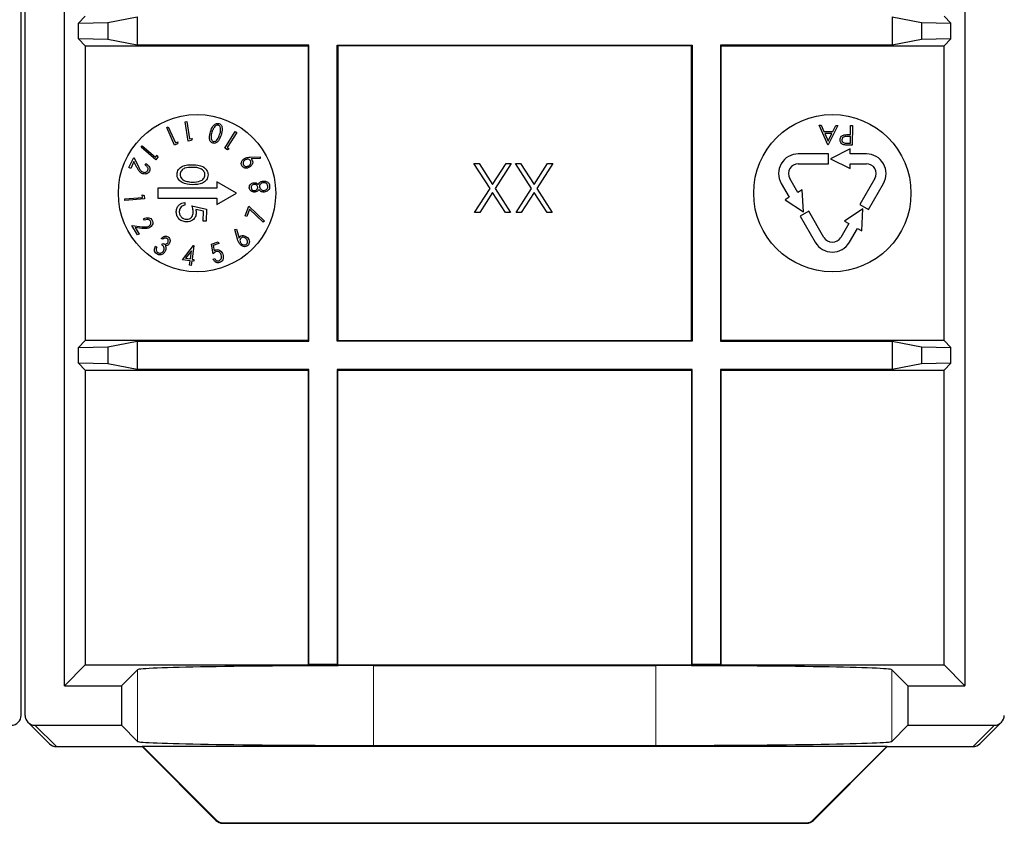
# Paper-space layout 'Blatt3' of a CAD drawing. Header units: millimetres. Extents: x 5 to 418, y 2 to 292.
# Tile 67 of 82: x 343.45 to 351.8, y 92.14 to 98.95. Entities that reach past the tile are written whole.
import ezdxf

# ---------------------------------------------------------------- set-up
doc = ezdxf.new("R2010")
doc.units = ezdxf.units.MM

psp = doc.layouts.new('Blatt3')

# ---------------------------------------------------------------- linework, layer by layer
at = {"color": 7, "linetype": 'Continuous', "lineweight": 25}
for p, q in [((343.4646, 93.0546), (343.4646, 106.5933)), ((343.4979, 93.0546), (343.4979, 106.5933)), ((343.8313, 93.3046), (343.8313, 106.2832)), ((351.4645, 106.2832), (351.4645, 93.3046)), ((344.0087, 98.982), (343.9505, 98.9239)), ((351.287, 98.982), (351.3452, 98.9239)), ((343.9505, 98.9239), (344.2005, 98.9282)), ((343.9505, 98.7902), (343.9505, 98.9239)), ((344.2005, 98.9282), (344.4484, 98.9777)), ((344.2005, 98.9282), (344.2005, 98.7859)), ((344.4484, 98.9777), (344.4484, 98.7364)), ((350.8473, 98.9777), (351.0952, 98.9282)), ((350.8473, 98.9777), (350.8473, 98.7364)), ((351.0952, 98.9282), (351.3452, 98.9239)), ((351.0952, 98.9282), (351.0952, 98.7859)), ((351.3452, 98.7902), (351.3452, 98.9239)), ((343.9505, 98.7902), (344.0087, 98.732)), ((344.2005, 98.7859), (343.9505, 98.7902)), ((344.0087, 98.732), (344.0087, 96.232)), ((344.0087, 98.732), (345.8979, 98.732)), ((344.4484, 98.7364), (344.2005, 98.7859)), ((345.9022, 98.7364), (344.4484, 98.7364)), ((345.9022, 98.7364), (345.8979, 98.732)), ((345.8979, 98.732), (345.8979, 96.232)), ((345.9022, 96.2277), (345.9022, 98.7364)), ((346.1435, 98.7364), (349.1522, 98.7364)), ((346.1435, 96.2277), (346.1435, 98.7364)), ((346.1435, 98.7364), (346.1479, 98.732)), ((346.1479, 98.732), (346.1479, 96.232)), ((349.1479, 98.732), (346.1479, 98.732)), ((349.1522, 98.7364), (349.1479, 98.732)), ((349.1479, 96.232), (349.1479, 98.732)), ((349.1522, 98.7364), (349.1522, 96.2277)), ((349.3935, 98.7364), (349.3979, 98.732)), ((350.8473, 98.7364), (349.3935, 98.7364)), ((349.3935, 98.7364), (349.3935, 96.2277)), ((349.3979, 98.732), (351.287, 98.732)), ((349.3979, 96.232), (349.3979, 98.732)), ((351.0952, 98.7859), (350.8473, 98.7364)), ((351.3452, 98.7902), (351.0952, 98.7859)), ((351.3452, 98.7902), (351.287, 98.732)), ((351.287, 96.232), (351.287, 98.732)), ((344.8555, 98.0882), (344.8692, 98.0903)), ((344.88, 97.924), (344.8555, 98.0882)), ((344.8692, 98.0903), (344.8914, 97.9421)), ((344.6982, 98.0399), (344.7109, 98.0455)), ((344.7656, 97.888), (344.6982, 98.0399)), ((344.7109, 98.0455), (344.7716, 97.9085)), ((345.1901, 97.8641), (345.2801, 98.0038)), ((345.2917, 97.9963), (345.2104, 97.8703)), ((345.2801, 98.0038), (345.2917, 97.9963)), ((350.3029, 97.8911), (350.228, 98.0587)), ((350.228, 98.0587), (350.2443, 98.0585)), ((350.2443, 98.0585), (350.2683, 98.0048)), ((350.2683, 98.0048), (350.3438, 98.0039)), ((350.3355, 97.9869), (350.2759, 97.9876)), ((350.2759, 97.9876), (350.3045, 97.9236)), ((350.3045, 97.9236), (350.3355, 97.9869)), ((350.3861, 98.0568), (350.305, 97.8911)), ((350.3438, 98.0039), (350.3698, 98.057)), ((350.3698, 98.057), (350.3861, 98.0568)), ((350.4822, 97.9787), (350.4941, 97.9785)), ((350.4941, 97.9785), (350.4951, 98.0555)), ((350.4951, 98.0555), (350.51, 98.0553)), ((350.51, 98.0553), (350.508, 97.8886)), ((344.7906, 97.8991), (344.7656, 97.888)), ((344.7716, 97.9085), (344.7916, 97.9173)), ((344.7916, 97.9173), (344.7906, 97.8991)), ((344.9072, 97.928), (344.88, 97.924)), ((344.8914, 97.9421), (344.9131, 97.9454)), ((344.9131, 97.9454), (344.9072, 97.928)), ((350.4628, 97.9063), (350.4933, 97.9059)), ((350.4939, 97.9615), (350.4648, 97.9622)), ((350.4933, 97.9059), (350.4939, 97.9615)), ((344.4811, 97.8724), (344.4899, 97.8829)), ((344.6069, 97.7656), (344.4811, 97.8724)), ((344.4899, 97.8829), (344.6035, 97.7866)), ((345.213, 97.8493), (345.1901, 97.8641)), ((345.2104, 97.8703), (345.2287, 97.8585)), ((345.2287, 97.8585), (345.213, 97.8493)), ((350.3069, 97.8154), (350.0516, 97.8154)), ((350.305, 97.8911), (350.3029, 97.8911)), ((350.3069, 97.732), (350.3069, 97.8154)), ((350.4925, 97.857), (350.3258, 97.7737)), ((350.508, 97.8886), (350.4753, 97.889)), ((350.4925, 97.8154), (350.4925, 97.857)), ((350.629, 97.8154), (350.4925, 97.8154)), ((344.3787, 97.6989), (344.4186, 97.7844)), ((344.4203, 97.7502), (344.3932, 97.6921)), ((344.4186, 97.7844), (344.4582, 97.7074)), ((344.4461, 97.7001), (344.4203, 97.7502)), ((344.5148, 97.7212), (344.5204, 97.7332)), ((344.6035, 97.7866), (344.6176, 97.8032)), ((344.6245, 97.7864), (344.6069, 97.7656)), ((344.6176, 97.8032), (344.6245, 97.7864)), ((345.4062, 97.7873), (345.4919, 97.7904)), ((345.4903, 97.7761), (345.4131, 97.7727)), ((345.4919, 97.7904), (345.4903, 97.7761)), ((347.4388, 97.5212), (347.3028, 97.7337)), ((347.3028, 97.7337), (347.346, 97.7337)), ((347.346, 97.7337), (347.4604, 97.5549)), ((347.4604, 97.5549), (347.5748, 97.7337)), ((347.618, 97.7337), (347.4819, 97.5212)), ((347.5748, 97.7337), (347.618, 97.7337)), ((347.7914, 97.5212), (347.6554, 97.7337)), ((347.6554, 97.7337), (347.6985, 97.7337)), ((347.6985, 97.7337), (347.813, 97.5549)), ((347.813, 97.5549), (347.9274, 97.7337)), ((347.9706, 97.7337), (347.8345, 97.5212)), ((347.9274, 97.7337), (347.9706, 97.7337)), ((350.0516, 97.732), (350.3069, 97.732)), ((350.3258, 97.7737), (350.4925, 97.6904)), ((350.4925, 97.732), (350.629, 97.732)), ((350.4925, 97.6904), (350.4925, 97.732)), ((344.3932, 97.6921), (344.3787, 97.6989)), ((345.2888, 97.482), (345.1222, 97.5783)), ((345.1222, 97.5783), (345.1222, 97.5237)), ((349.9073, 97.5654), (349.9755, 97.4472)), ((350.0477, 97.4889), (349.9794, 97.607)), ((350.7011, 97.607), (350.5735, 97.3859)), ((350.6456, 97.3442), (350.7733, 97.5654)), ((345.1222, 97.5237), (344.6222, 97.5237)), ((344.6222, 97.5237), (344.6222, 97.4404)), ((345.1222, 97.3858), (345.2888, 97.482)), ((347.3082, 97.317), (347.4388, 97.5212)), ((347.4604, 97.4875), (347.3513, 97.317)), ((347.5695, 97.317), (347.4604, 97.4875)), ((347.4819, 97.5212), (347.6126, 97.317)), ((347.6607, 97.317), (347.7914, 97.5212)), ((347.813, 97.4875), (347.7039, 97.317)), ((347.9221, 97.317), (347.813, 97.4875)), ((347.8345, 97.5212), (347.9652, 97.317)), ((350.0837, 97.5097), (350.0477, 97.4889)), ((350.0949, 97.3237), (350.0837, 97.5097)), ((344.3431, 97.433), (344.4927, 97.4461)), ((344.3443, 97.4193), (344.3431, 97.433)), ((344.5101, 97.4338), (344.3443, 97.4193)), ((344.4927, 97.4461), (344.4908, 97.4678)), ((344.4908, 97.4678), (344.5077, 97.4609)), ((344.5077, 97.4609), (344.5101, 97.4338)), ((344.6222, 97.4404), (345.1222, 97.4404)), ((344.8512, 97.4022), (344.8508, 97.3797)), ((345.1222, 97.4404), (345.1222, 97.3858)), ((349.9755, 97.4472), (349.9394, 97.4264)), ((349.9394, 97.4264), (350.0949, 97.3237)), ((344.9116, 97.3752), (345.036, 97.347)), ((345.01, 97.33), (344.9445, 97.3448)), ((345.0082, 97.245), (345.01, 97.33)), ((345.036, 97.347), (345.0339, 97.2444)), ((345.3636, 97.2902), (345.394, 97.373)), ((345.4012, 97.3474), (345.3782, 97.2848)), ((345.394, 97.373), (345.5272, 97.2447)), ((345.5168, 97.2364), (345.4012, 97.3474)), ((347.3513, 97.317), (347.3082, 97.317)), ((347.6126, 97.317), (347.5695, 97.317)), ((347.7039, 97.317), (347.6607, 97.317)), ((347.9652, 97.317), (347.9221, 97.317)), ((350.1404, 97.3282), (350.0683, 97.2865)), ((350.2681, 97.107), (350.1404, 97.3282)), ((350.6001, 97.3487), (350.4446, 97.246)), ((350.5735, 97.3859), (350.6456, 97.3442)), ((350.5889, 97.1627), (350.6001, 97.3487)), ((344.5097, 97.2527), (344.5029, 97.2641)), ((345.0339, 97.2444), (345.0082, 97.245)), ((345.3782, 97.2848), (345.3636, 97.2902)), ((345.5272, 97.2447), (345.5168, 97.2364)), ((350.0683, 97.2865), (350.1959, 97.0654)), ((350.4446, 97.246), (350.4807, 97.2252)), ((344.4515, 97.1275), (344.4032, 97.2088)), ((344.4032, 97.2088), (344.4892, 97.198)), ((344.4884, 97.1839), (344.4324, 97.1909)), ((344.4324, 97.1909), (344.4652, 97.1357)), ((345.2766, 97.1752), (345.291, 97.1767)), ((345.2988, 97.0918), (345.2766, 97.1752)), ((345.291, 97.1767), (345.3114, 97.1018)), ((350.4807, 97.2252), (350.4124, 97.107)), ((350.4846, 97.0654), (350.5528, 97.1835)), ((350.5528, 97.1835), (350.5889, 97.1627)), ((344.4652, 97.1357), (344.4515, 97.1275)), ((344.6638, 97.0908), (344.6518, 97.0987)), ((345.0781, 97.0508), (345.1352, 97.0696)), ((345.1352, 97.0696), (345.1402, 97.0545)), ((344.6024, 97.0321), (344.6138, 97.0246)), ((344.6567, 97.044), (344.665, 97.0567)), ((344.831, 96.9178), (344.9254, 97.0376)), ((344.9082, 96.9931), (344.8585, 96.9301)), ((344.8991, 96.9247), (344.9082, 96.9931)), ((344.9282, 97.0373), (344.9129, 96.9228)), ((344.9254, 97.0376), (344.9282, 97.0373)), ((345.0917, 96.9683), (345.0781, 97.0508)), ((345.1402, 97.0545), (345.0932, 97.0391)), ((345.0932, 97.0391), (345.1008, 96.9938)), ((344.897, 96.909), (344.831, 96.9178)), ((344.8585, 96.9301), (344.8991, 96.9247)), ((344.8919, 96.8708), (344.897, 96.909)), ((344.9108, 96.9071), (344.9057, 96.8689)), ((344.9276, 96.9049), (344.9108, 96.9071)), ((344.9129, 96.9228), (344.9297, 96.9206)), ((344.9297, 96.9206), (344.9276, 96.9049)), ((345.0917, 96.9225), (345.1053, 96.927)), ((344.9057, 96.8689), (344.8919, 96.8708)), ((344.0087, 96.232), (343.9505, 96.1739)), ((345.8979, 96.232), (344.0087, 96.232)), ((344.2005, 96.1782), (344.4484, 96.2277)), ((344.4484, 96.2277), (345.9022, 96.2277)), ((344.4484, 96.2277), (344.4484, 95.9864)), ((345.9022, 96.2277), (345.8979, 96.232)), ((346.1435, 96.2277), (346.1479, 96.232)), ((349.1522, 96.2277), (346.1435, 96.2277)), ((346.1479, 96.232), (349.1479, 96.232)), ((349.1522, 96.2277), (349.1479, 96.232)), ((349.3935, 96.2277), (349.3979, 96.232)), ((349.3935, 96.2277), (350.8473, 96.2277)), ((351.287, 96.232), (349.3979, 96.232)), ((350.8473, 96.2277), (351.0952, 96.1782)), ((350.8473, 96.2277), (350.8473, 95.9864)), ((351.287, 96.232), (351.3452, 96.1739)), ((343.9505, 96.1739), (344.2005, 96.1782)), ((343.9505, 96.0402), (343.9505, 96.1739)), ((344.2005, 96.1782), (344.2005, 96.0359)), ((351.0952, 96.1782), (351.3452, 96.1739)), ((351.0952, 96.1782), (351.0952, 96.0359)), ((351.3452, 96.0402), (351.3452, 96.1739)), ((343.9505, 96.0402), (344.0087, 95.982)), ((344.2005, 96.0359), (343.9505, 96.0402)), ((344.0087, 95.982), (344.0087, 93.482)), ((344.0087, 95.982), (345.8979, 95.982)), ((344.4484, 95.9864), (344.2005, 96.0359)), ((345.9022, 95.9864), (344.4484, 95.9864)), ((345.9022, 95.9864), (345.8979, 95.982)), ((345.8979, 95.982), (345.8979, 93.482)), ((345.9022, 93.4864), (345.9022, 95.9864)), ((349.1522, 95.9864), (346.1435, 95.9864)), ((346.1435, 95.9864), (346.1435, 93.4864)), ((346.1435, 95.9864), (346.1479, 95.982)), ((346.1479, 93.482), (346.1479, 95.982)), ((346.1479, 95.982), (349.1479, 95.982)), ((349.1522, 95.9864), (349.1479, 95.982)), ((349.1479, 95.982), (349.1479, 93.482)), ((349.1522, 93.4864), (349.1522, 95.9864)), ((349.3935, 95.9864), (349.3979, 95.982)), ((350.8473, 95.9864), (349.3935, 95.9864)), ((349.3935, 95.9864), (349.3935, 93.4864)), ((349.3979, 95.982), (351.287, 95.982)), ((349.3979, 93.482), (349.3979, 95.982)), ((351.0952, 96.0359), (350.8473, 95.9864)), ((351.3452, 96.0402), (351.0952, 96.0359)), ((351.3452, 96.0402), (351.287, 95.982)), ((351.287, 93.482), (351.287, 95.982)), ((344.0087, 93.482), (343.8313, 93.3046)), ((344.0087, 93.482), (345.8979, 93.482)), ((345.9022, 93.4864), (345.8979, 93.482)), ((345.8979, 93.482), (346.1479, 93.482)), ((346.1435, 93.4864), (345.9022, 93.4864)), ((346.1435, 93.4864), (346.1479, 93.482)), ((346.1479, 93.482), (349.1479, 93.482)), ((346.4516, 93.4762), (348.8442, 93.4762)), ((349.1522, 93.4864), (349.1479, 93.482)), ((349.1479, 93.482), (349.3979, 93.482)), ((349.3935, 93.4864), (349.1522, 93.4864)), ((349.3935, 93.4864), (349.3979, 93.482)), ((349.3979, 93.482), (351.287, 93.482)), ((351.4645, 93.3046), (351.287, 93.482)), ((344.3146, 93.3046), (344.4519, 93.4419)), ((350.8439, 93.4419), (350.9812, 93.3046)), ((343.8313, 93.3046), (344.3146, 93.3046)), ((344.3146, 93.3046), (344.3146, 92.9712)), ((350.9812, 93.3046), (351.4645, 93.3046)), ((350.9812, 93.3046), (350.9812, 92.9712)), ((343.5223, 92.9957), (343.7041, 92.8138)), ((343.5813, 92.9712), (344.3146, 92.9712)), ((344.3146, 92.9712), (344.4519, 92.8339)), ((350.8439, 92.8339), (350.9812, 92.9712)), ((350.9812, 92.9712), (351.7145, 92.9712)), ((351.5916, 92.8138), (351.7735, 92.9957)), ((343.7631, 92.7894), (344.4902, 92.7894)), ((344.4902, 92.7894), (344.492, 92.7938)), ((344.4902, 92.7894), (345.1159, 92.1638)), ((344.492, 92.7938), (350.8038, 92.7938)), ((344.492, 92.7938), (345.1177, 92.1681)), ((346.4516, 92.7996), (348.8442, 92.7996)), ((350.1781, 92.1681), (350.8038, 92.7938)), ((350.1799, 92.1638), (350.8056, 92.7894)), ((350.8056, 92.7894), (350.8038, 92.7938)), ((350.8056, 92.7894), (351.5327, 92.7894)), ((345.1748, 92.1394), (350.121, 92.1394)), ((345.1766, 92.1437), (350.1192, 92.1437))]:
    psp.add_line(p, q, dxfattribs=at)
at = {"color": 7, "linetype": 'Continuous', "lineweight": 18}
for p, q in [((346.4516, 93.4762), (346.4516, 92.7996)), ((348.8442, 93.4762), (348.8442, 92.7996)), ((344.4519, 93.4419), (344.4519, 92.8339)), ((350.8439, 93.4419), (350.8439, 92.8339)), ((343.5813, 92.9712), (343.7631, 92.7894)), ((351.5327, 92.7894), (351.7145, 92.9712)), ((345.1159, 92.1638), (345.1177, 92.1681)), ((345.1766, 92.1437), (345.1748, 92.1394)), ((350.121, 92.1394), (350.1192, 92.1437)), ((350.1781, 92.1681), (350.1799, 92.1638))]:
    psp.add_line(p, q, dxfattribs=at)
at = {"color": 7, "linetype": 'Continuous', "lineweight": 25}
for centre in [(344.9555, 97.482), (350.3403, 97.482)]:
    psp.add_circle(centre, 0.6667, dxfattribs=at)
for centre, radius, start, end in [((350.0516, 97.6487), 0.1667, 90, 210), ((350.629, 97.6487), 0.1667, 330, 90), ((350.0516, 97.6487), 0.0833, 90, 210), ((350.629, 97.6487), 0.0833, 330, 90), ((350.3403, 97.1487), 0.1667, 210, 330), ((350.3403, 97.1487), 0.0833, 210, 330), ((343.7631, 92.8728), 0.0833, 225, 270), ((351.5327, 92.8728), 0.0833, 270, 315), ((345.1748, 92.2227), 0.0833, 225, 270), ((350.121, 92.2227), 0.0833, 270, 315)]:
    psp.add_arc(centre, radius, start, end, dxfattribs=at)
at = {"color": 7, "linetype": 'Continuous', "lineweight": 18}
for centre, start, end in [((343.763, 92.8727), 225.00151, 270.01956), ((351.5327, 92.8727), 269.98044, 314.99849), ((345.1748, 92.2227), 225.00748, 269.99252), ((350.121, 92.2227), 270.00748, 314.99252)]:
    psp.add_arc(centre, 0.0833, start, end, dxfattribs=at)
at = {"color": 7, "linetype": 'Continuous', "lineweight": 25}
for centre, major_axis, ratio, start_param, end_param in [((346.4516, 93.4413), (2, 0), 0.017455, 1.570796, 3.124139), ((348.8442, 93.4413), (2, 0), 0.017455, 0.017453, 1.570796), ((343.3812, 93.0546), (-0.0589, -0.0589), 0.999695, 0.785246, 2.356347), ((343.5812, 93.0546), (0.0589, -0.0589), 0.999695, 3.926839, 5.497939), ((351.7145, 93.0546), (-0.0589, -0.0589), 0.999695, 0.785246, 2.356347), ((346.4516, 92.8345), (2, 0), 0.017455, 3.159046, 4.712389), ((348.8442, 92.8345), (2, 0), 0.017455, 4.712389, 6.265732), ((345.1766, 92.2271), (0.0319, 0.077), 0.999822, 2.748957, 3.534229), ((350.1192, 92.2271), (0.0319, -0.077), 0.999822, 5.890549, 6.675821)]:
    psp.add_ellipse(centre, major_axis=major_axis, ratio=ratio, start_param=start_param, end_param=end_param, dxfattribs=at)
for points, knots in [([(345.0694, 98.0034), (345.0755, 98.021), (345.0847, 98.0473), (345.1095, 98.0694), (345.1275, 98.0747), (345.1366, 98.0729), (345.1411, 98.072)], [0, 0, 0, 0, 0.500354, 0.749719, 0.874939, 1, 1, 1, 1]), ([(345.1411, 98.072), (345.1453, 98.0702), (345.1538, 98.0665), (345.1654, 98.0518), (345.1722, 98.0195), (345.1646, 97.9929), (345.1595, 97.9752)], [0, 0, 0, 0, 0.125022, 0.250201, 0.499437, 1, 1, 1, 1]), ([(345.0891, 97.906), (345.0849, 97.9078), (345.0764, 97.9115), (345.0646, 97.9263), (345.057, 97.9586), (345.0644, 97.9855), (345.0694, 98.0034)], [0, 0, 0, 0, 0.125085, 0.250332, 0.499708, 1, 1, 1, 1]), ([(345.0819, 97.9999), (345.078, 97.9858), (345.0721, 97.9646), (345.0754, 97.9387), (345.0835, 97.9261), (345.0901, 97.9228), (345.0934, 97.9212)], [0, 0, 0, 0, 0.500752, 0.750172, 0.875333, 1, 1, 1, 1]), ([(345.0995, 98.0389), (345.0955, 98.032), (345.0883, 98.0195), (345.0838, 98.0059), (345.0819, 97.9999)], [0, 0, 0, 0, 0.559735, 1, 1, 1, 1]), ([(345.0934, 97.9212), (345.097, 97.9207), (345.1043, 97.9195), (345.1182, 97.9252), (345.1359, 97.9445), (345.1426, 97.9654), (345.1471, 97.9794)], [0, 0, 0, 0, 0.124645, 0.249784, 0.499032, 1, 1, 1, 1]), ([(345.1362, 98.0579), (345.132, 98.0584), (345.1238, 98.0595), (345.1099, 98.0527), (345.1035, 98.0441), (345.0995, 98.0389)], [0, 0, 0, 0, 0.279071, 0.559449, 1, 1, 1, 1]), ([(345.1471, 97.9794), (345.1514, 97.9935), (345.1579, 98.0145), (345.1542, 98.0404), (345.1461, 98.053), (345.1395, 98.0563), (345.1362, 98.0579)], [0, 0, 0, 0, 0.500919, 0.750212, 0.875371, 1, 1, 1, 1]), ([(350.4398, 97.9765), (350.4477, 97.9774), (350.4618, 97.979), (350.476, 97.9788), (350.4822, 97.9787)], [0, 0, 0, 0, 0.559694, 1, 1, 1, 1]), ([(345.1595, 97.9752), (345.1536, 97.9577), (345.1448, 97.9314), (345.1206, 97.9089), (345.1027, 97.9033), (345.0936, 97.9051), (345.0891, 97.906)], [0, 0, 0, 0, 0.5005876, 0.7497784, 0.874957, 1, 1, 1, 1]), ([(350.406, 97.9346), (350.4065, 97.9401), (350.4074, 97.951), (350.4159, 97.9643), (350.4274, 97.9728), (350.4356, 97.9752), (350.4398, 97.9765)], [0, 0, 0, 0, 0.280099, 0.559324, 0.779458, 1, 1, 1, 1]), ([(350.4374, 97.892), (350.4324, 97.8939), (350.4223, 97.8977), (350.4119, 97.9091), (350.4066, 97.9219), (350.4062, 97.9304), (350.406, 97.9346)], [0, 0, 0, 0, 0.279705, 0.559381, 0.779509, 1, 1, 1, 1]), ([(350.4648, 97.9622), (350.4546, 97.9623), (350.4419, 97.9625), (350.4295, 97.9543), (350.423, 97.9468), (350.4218, 97.9394), (350.421, 97.9345)], [0, 0, 0, 0, 0.499721, 0.62535, 0.751083, 1, 1, 1, 1]), ([(350.421, 97.9345), (350.4216, 97.9297), (350.4227, 97.9225), (350.4287, 97.9149), (350.4404, 97.9063), (350.4528, 97.9063), (350.4628, 97.9063)], [0, 0, 0, 0, 0.248969, 0.374729, 0.500383, 1, 1, 1, 1]), ([(350.4753, 97.889), (350.4682, 97.8891), (350.4555, 97.8892), (350.4429, 97.8911), (350.4374, 97.892)], [0, 0, 0, 0, 0.560314, 1, 1, 1, 1]), ([(344.5204, 97.7332), (344.527, 97.7294), (344.5401, 97.7218), (344.5524, 97.7041), (344.5575, 97.6847), (344.5537, 97.6733), (344.5518, 97.6676)], [0, 0, 0, 0, 0.2806125, 0.5604691, 0.7803598, 1, 1, 1, 1]), ([(345.3354, 97.7132), (345.3328, 97.7196), (345.3276, 97.7325), (345.3334, 97.7517), (345.3436, 97.7661), (345.3523, 97.7724), (345.3567, 97.7755)], [0, 0, 0, 0, 0.278542, 0.558068, 0.778993, 1, 1, 1, 1]), ([(345.364, 97.7642), (345.3602, 97.7614), (345.3526, 97.7558), (345.3467, 97.7438), (345.3449, 97.7314), (345.348, 97.7246), (345.3495, 97.7212)], [0, 0, 0, 0, 0.280318, 0.560321, 0.780338, 1, 1, 1, 1]), ([(345.3567, 97.7755), (345.3655, 97.7794), (345.3814, 97.7863), (345.3986, 97.787), (345.4062, 97.7873)], [0, 0, 0, 0, 0.558734, 1, 1, 1, 1]), ([(345.4089, 97.7574), (345.4057, 97.761), (345.3995, 97.7683), (345.386, 97.7707), (345.3739, 97.7694), (345.3673, 97.7659), (345.364, 97.7642)], [0, 0, 0, 0, 0.278322, 0.558252, 0.779007, 1, 1, 1, 1]), ([(345.3944, 97.7145), (345.3982, 97.7173), (345.4059, 97.7229), (345.4118, 97.7349), (345.4135, 97.7472), (345.4104, 97.754), (345.4089, 97.7574)], [0, 0, 0, 0, 0.280343, 0.560391, 0.78042, 1, 1, 1, 1]), ([(345.4229, 97.7622), (345.4253, 97.7561), (345.4302, 97.7437), (345.4227, 97.72), (345.4095, 97.7094), (345.4014, 97.7029)], [0, 0, 0, 0, 0.279239, 0.560387, 1, 1, 1, 1]), ([(345.4131, 97.7727), (345.4152, 97.771), (345.4189, 97.768), (345.4217, 97.764), (345.4229, 97.7622)], [0, 0, 0, 0, 0.560037, 1, 1, 1, 1]), ([(344.4887, 97.6497), (344.4821, 97.6536), (344.4711, 97.66), (344.4607, 97.6743), (344.453, 97.687), (344.4484, 97.6957), (344.4461, 97.7001)], [0, 0, 0, 0, 0.3390271, 0.55919, 0.7795809, 1, 1, 1, 1]), ([(344.4582, 97.7074), (344.4613, 97.7014), (344.4663, 97.6916), (344.4743, 97.6785), (344.4827, 97.6684), (344.4903, 97.6642), (344.4941, 97.6621)], [0, 0, 0, 0, 0.340356, 0.560561, 0.780283, 1, 1, 1, 1]), ([(344.5518, 97.6676), (344.548, 97.6617), (344.5406, 97.65), (344.5215, 97.644), (344.5038, 97.6439), (344.4937, 97.6478), (344.4887, 97.6497)], [0, 0, 0, 0, 0.278838, 0.558333, 0.779071, 1, 1, 1, 1]), ([(344.4941, 97.6621), (344.4986, 97.6605), (344.5076, 97.6573), (344.5209, 97.6595), (344.532, 97.6653), (344.5359, 97.6717), (344.5378, 97.6749)], [0, 0, 0, 0, 0.28012, 0.560051, 0.780054, 1, 1, 1, 1]), ([(344.5378, 97.6749), (344.539, 97.6783), (344.5414, 97.6851), (344.5396, 97.696), (344.5322, 97.7099), (344.522, 97.7165), (344.5148, 97.7212)], [0, 0, 0, 0, 0.186786, 0.373589, 0.560709, 1, 1, 1, 1]), ([(344.7857, 97.6424), (344.7865, 97.6497), (344.788, 97.6643), (344.8016, 97.6905), (344.8443, 97.7225), (344.889, 97.7229), (344.9188, 97.7232)], [0, 0, 0, 0, 0.125551, 0.25109, 0.50025, 1, 1, 1, 1]), ([(344.9184, 97.7008), (344.895, 97.7011), (344.86, 97.7016), (344.8254, 97.6783), (344.8136, 97.6583), (344.8121, 97.6468), (344.8114, 97.6411)], [0, 0, 0, 0, 0.5002912, 0.749086, 0.8746062, 1, 1, 1, 1]), ([(345.0228, 97.6367), (345.0224, 97.6425), (345.0215, 97.6539), (345.013, 97.6693), (345.001, 97.6817), (344.9709, 97.6989), (344.9417, 97.7), (344.9184, 97.7008)], [0, 0, 0, 0, 0.125139, 0.250418, 0.375519, 0.500847, 1, 1, 1, 1]), ([(344.9188, 97.7232), (344.9486, 97.7217), (344.9859, 97.7197), (345.023, 97.6956), (345.0375, 97.679), (345.0472, 97.6589), (345.0481, 97.6442), (345.0485, 97.6369)], [0, 0, 0, 0, 0.498702, 0.624177, 0.749467, 0.874745, 1, 1, 1, 1]), ([(345.4014, 97.7029), (345.3952, 97.6998), (345.3827, 97.6935), (345.3629, 97.6937), (345.3458, 97.7004), (345.3389, 97.7089), (345.3354, 97.7132)], [0, 0, 0, 0, 0.2803769, 0.5600371, 0.7802677, 1, 1, 1, 1]), ([(345.3495, 97.7212), (345.3526, 97.7176), (345.3589, 97.7103), (345.3724, 97.708), (345.3845, 97.7093), (345.3911, 97.7128), (345.3944, 97.7145)], [0, 0, 0, 0, 0.278366, 0.558377, 0.779079, 1, 1, 1, 1]), ([(344.9152, 97.5534), (344.8852, 97.5554), (344.8403, 97.5585), (344.7996, 97.5933), (344.7871, 97.6203), (344.7862, 97.6351), (344.7857, 97.6424)], [0, 0, 0, 0, 0.499407, 0.748743, 0.874372, 1, 1, 1, 1]), ([(344.8114, 97.6411), (344.8121, 97.6343), (344.8135, 97.6206), (344.8273, 97.5992), (344.8434, 97.5914), (344.8531, 97.5866)], [0, 0, 0, 0, 0.2802572, 0.5607811, 1, 1, 1, 1]), ([(344.8531, 97.5866), (344.8646, 97.5832), (344.8851, 97.5771), (344.9064, 97.5762), (344.9158, 97.5758)], [0, 0, 0, 0, 0.559599, 1, 1, 1, 1]), ([(345.0485, 97.6369), (345.0478, 97.6296), (345.0463, 97.6149), (345.0327, 97.5883), (344.9903, 97.5554), (344.9452, 97.5542), (344.9152, 97.5534)], [0, 0, 0, 0, 0.1256, 0.251197, 0.500581, 1, 1, 1, 1]), ([(344.9158, 97.5758), (344.939, 97.5763), (344.9738, 97.5769), (345.0086, 97.5996), (345.0207, 97.6196), (345.0221, 97.631), (345.0228, 97.6367)], [0, 0, 0, 0, 0.500072, 0.749021, 0.874598, 1, 1, 1, 1]), ([(345.3985, 97.5266), (345.3988, 97.5328), (345.3994, 97.5452), (345.4103, 97.5592), (345.4237, 97.5678), (345.4332, 97.5696), (345.4379, 97.5705)], [0, 0, 0, 0, 0.279089, 0.558655, 0.779335, 1, 1, 1, 1]), ([(345.4379, 97.5705), (345.4418, 97.5706), (345.4497, 97.5708), (345.4634, 97.5661), (345.4705, 97.5587), (345.4748, 97.5542)], [0, 0, 0, 0, 0.280538, 0.560793, 1, 1, 1, 1]), ([(345.4748, 97.5542), (345.4776, 97.5596), (345.4823, 97.5684), (345.4929, 97.5776), (345.5036, 97.5827), (345.5113, 97.5839), (345.5152, 97.5845)], [0, 0, 0, 0, 0.339754, 0.559634, 0.779751, 1, 1, 1, 1]), ([(345.5169, 97.5708), (345.512, 97.5697), (345.5023, 97.5676), (345.4917, 97.5581), (345.4851, 97.5469), (345.485, 97.539), (345.485, 97.5351)], [0, 0, 0, 0, 0.279796, 0.559918, 0.780093, 1, 1, 1, 1]), ([(345.5152, 97.5845), (345.522, 97.5847), (345.5341, 97.5849), (345.5449, 97.5797), (345.5497, 97.5774)], [0, 0, 0, 0, 0.559652, 1, 1, 1, 1]), ([(345.5555, 97.5413), (345.5545, 97.5463), (345.5524, 97.5564), (345.5411, 97.5661), (345.5289, 97.571), (345.5209, 97.5708), (345.5169, 97.5708)], [0, 0, 0, 0, 0.279553, 0.558594, 0.779234, 1, 1, 1, 1]), ([(345.5497, 97.5774), (345.553, 97.5751), (345.5596, 97.5707), (345.568, 97.5589), (345.5699, 97.5488), (345.571, 97.5426)], [0, 0, 0, 0, 0.280481, 0.560682, 1, 1, 1, 1]), ([(345.4454, 97.4899), (345.4392, 97.4901), (345.4268, 97.4905), (345.4115, 97.4996), (345.4015, 97.5123), (345.3995, 97.5219), (345.3985, 97.5266)], [0, 0, 0, 0, 0.279728, 0.559451, 0.77981, 1, 1, 1, 1]), ([(345.4386, 97.5565), (345.4348, 97.5556), (345.427, 97.5538), (345.4184, 97.5464), (345.4142, 97.5369), (345.4144, 97.5307), (345.4145, 97.5276)], [0, 0, 0, 0, 0.279754, 0.559695, 0.779479, 1, 1, 1, 1]), ([(345.4145, 97.5276), (345.4153, 97.5237), (345.417, 97.5158), (345.4254, 97.508), (345.4347, 97.5038), (345.441, 97.5039), (345.4441, 97.5039)], [0, 0, 0, 0, 0.279551, 0.559057, 0.779428, 1, 1, 1, 1]), ([(345.4702, 97.5335), (345.4691, 97.5374), (345.467, 97.5453), (345.4579, 97.5528), (345.4482, 97.5565), (345.4418, 97.5565), (345.4386, 97.5565)], [0, 0, 0, 0, 0.27891, 0.558484, 0.779287, 1, 1, 1, 1]), ([(345.4441, 97.5039), (345.4481, 97.5048), (345.4561, 97.5067), (345.4645, 97.5147), (345.47, 97.5238), (345.4701, 97.5303), (345.4702, 97.5335)], [0, 0, 0, 0, 0.279497, 0.559694, 0.779993, 1, 1, 1, 1]), ([(345.4788, 97.5136), (345.4768, 97.5102), (345.4728, 97.5032), (345.4617, 97.4937), (345.4516, 97.4913), (345.4454, 97.4899)], [0, 0, 0, 0, 0.280846, 0.561328, 1, 1, 1, 1]), ([(345.5257, 97.4911), (345.5194, 97.4911), (345.5091, 97.491), (345.4958, 97.4967), (345.4863, 97.5042), (345.4813, 97.5105), (345.4788, 97.5136)], [0, 0, 0, 0, 0.339366, 0.559457, 0.779606, 1, 1, 1, 1]), ([(345.485, 97.5351), (345.4862, 97.53), (345.4886, 97.5197), (345.5002, 97.5101), (345.5126, 97.5049), (345.5208, 97.505), (345.5249, 97.5051)], [0, 0, 0, 0, 0.279057, 0.558794, 0.779369, 1, 1, 1, 1]), ([(345.5249, 97.5051), (345.5298, 97.5061), (345.5395, 97.5082), (345.5504, 97.5176), (345.5557, 97.5295), (345.5556, 97.5374), (345.5555, 97.5413)], [0, 0, 0, 0, 0.2799897, 0.5593566, 0.7794822, 1, 1, 1, 1]), ([(345.571, 97.5426), (345.5711, 97.5353), (345.5713, 97.5207), (345.5581, 97.5042), (345.5424, 97.4943), (345.5313, 97.4922), (345.5257, 97.4911)], [0, 0, 0, 0, 0.279834, 0.558404, 0.779241, 1, 1, 1, 1]), ([(344.7791, 97.3274), (344.7805, 97.3381), (344.7831, 97.3594), (344.8027, 97.3833), (344.8264, 97.3978), (344.8429, 97.4007), (344.8512, 97.4022)], [0, 0, 0, 0, 0.279625, 0.559019, 0.77938, 1, 1, 1, 1]), ([(344.8654, 97.2384), (344.8524, 97.2401), (344.8266, 97.2436), (344.7969, 97.2666), (344.7808, 97.2967), (344.7797, 97.3171), (344.7791, 97.3274)], [0, 0, 0, 0, 0.2798641, 0.559271, 0.7794235, 1, 1, 1, 1]), ([(344.8508, 97.3797), (344.8437, 97.3779), (344.8295, 97.3744), (344.8149, 97.3594), (344.8066, 97.3426), (344.8053, 97.3312), (344.8047, 97.3255)], [0, 0, 0, 0, 0.28005, 0.559166, 0.779583, 1, 1, 1, 1]), ([(344.8047, 97.3255), (344.8056, 97.3161), (344.8075, 97.2974), (344.8241, 97.2761), (344.8447, 97.263), (344.8594, 97.2615), (344.8668, 97.2608)], [0, 0, 0, 0, 0.279617, 0.559357, 0.779559, 1, 1, 1, 1]), ([(344.9488, 97.3153), (344.9473, 97.3034), (344.9442, 97.2795), (344.9212, 97.2537), (344.8935, 97.2397), (344.8748, 97.2388), (344.8654, 97.2384)], [0, 0, 0, 0, 0.279688, 0.559025, 0.779292, 1, 1, 1, 1]), ([(344.8668, 97.2608), (344.8755, 97.2615), (344.8928, 97.263), (344.9119, 97.2794), (344.9216, 97.2996), (344.9227, 97.3131), (344.9232, 97.3199)], [0, 0, 0, 0, 0.279539, 0.5586168, 0.7790473, 1, 1, 1, 1]), ([(344.9232, 97.3199), (344.9224, 97.3305), (344.9208, 97.3495), (344.9144, 97.3674), (344.9116, 97.3752)], [0, 0, 0, 0, 0.559416, 1, 1, 1, 1]), ([(344.9445, 97.3448), (344.9459, 97.3394), (344.9484, 97.3297), (344.9487, 97.3197), (344.9488, 97.3153)], [0, 0, 0, 0, 0.560064, 1, 1, 1, 1]), ([(344.5029, 97.2641), (344.5097, 97.2674), (344.5235, 97.2739), (344.545, 97.2741), (344.5639, 97.2673), (344.5712, 97.2577), (344.5749, 97.253)], [0, 0, 0, 0, 0.2806143, 0.5604431, 0.7803552, 1, 1, 1, 1]), ([(344.5609, 97.2455), (344.5574, 97.2497), (344.5504, 97.2581), (344.5302, 97.2613), (344.5175, 97.2559), (344.5097, 97.2527)], [0, 0, 0, 0, 0.278938, 0.559081, 1, 1, 1, 1]), ([(344.5469, 97.2021), (344.5507, 97.205), (344.5584, 97.2106), (344.5642, 97.2229), (344.5656, 97.2353), (344.5625, 97.2421), (344.5609, 97.2455)], [0, 0, 0, 0, 0.280118, 0.55997, 0.779982, 1, 1, 1, 1]), ([(344.5749, 97.253), (344.5776, 97.2466), (344.5831, 97.2337), (344.5773, 97.2145), (344.5674, 97.1999), (344.5586, 97.1937), (344.5541, 97.1907)], [0, 0, 0, 0, 0.278897, 0.558314, 0.779051, 1, 1, 1, 1]), ([(344.5541, 97.1907), (344.5472, 97.1874), (344.5357, 97.1819), (344.518, 97.1814), (344.5032, 97.1822), (344.4934, 97.1833), (344.4884, 97.1839)], [0, 0, 0, 0, 0.3389875, 0.5591537, 0.7795627, 1, 1, 1, 1]), ([(344.4892, 97.198), (344.4959, 97.1972), (344.5068, 97.1959), (344.5221, 97.195), (344.5352, 97.1963), (344.543, 97.2002), (344.5469, 97.2021)], [0, 0, 0, 0, 0.3403761, 0.5605835, 0.7802825, 1, 1, 1, 1]), ([(344.6518, 97.0987), (344.6563, 97.1028), (344.6651, 97.111), (344.6808, 97.1175), (344.6967, 97.1182), (344.7052, 97.1138), (344.7094, 97.1116)], [0, 0, 0, 0, 0.280726, 0.560477, 0.780265, 1, 1, 1, 1]), ([(344.7006, 97.0982), (344.6971, 97.0999), (344.6902, 97.1032), (344.6763, 97.1003), (344.6685, 97.0944), (344.6638, 97.0908)], [0, 0, 0, 0, 0.2791952, 0.5587414, 1, 1, 1, 1]), ([(344.665, 97.0567), (344.669, 97.0545), (344.6768, 97.0503), (344.6896, 97.0495), (344.7007, 97.0537), (344.7051, 97.0592), (344.7074, 97.0619)], [0, 0, 0, 0, 0.2804393, 0.5603988, 0.7800214, 1, 1, 1, 1]), ([(344.7074, 97.0619), (344.7091, 97.0654), (344.7126, 97.0723), (344.7119, 97.0833), (344.7077, 97.0925), (344.703, 97.0963), (344.7006, 97.0982)], [0, 0, 0, 0, 0.279907, 0.559807, 0.77977, 1, 1, 1, 1]), ([(344.7094, 97.1116), (344.714, 97.1075), (344.7232, 97.0994), (344.7277, 97.0823), (344.7262, 97.0666), (344.7217, 97.0581), (344.7195, 97.0538)], [0, 0, 0, 0, 0.279273, 0.558925, 0.779467, 1, 1, 1, 1]), ([(345.3211, 97.046), (345.3154, 97.0538), (345.3052, 97.0678), (345.3007, 97.0845), (345.2988, 97.0918)], [0, 0, 0, 0, 0.55878, 1, 1, 1, 1]), ([(345.3114, 97.1018), (345.3126, 97.1042), (345.3147, 97.1086), (345.318, 97.1122), (345.3195, 97.1138)], [0, 0, 0, 0, 0.560106, 1, 1, 1, 1]), ([(345.3272, 97.101), (345.3244, 97.0971), (345.3186, 97.0894), (345.3194, 97.0756), (345.3234, 97.0641), (345.3282, 97.0584), (345.3307, 97.0555)], [0, 0, 0, 0, 0.278375, 0.558341, 0.779029, 1, 1, 1, 1]), ([(345.3195, 97.1138), (345.325, 97.1175), (345.3361, 97.1249), (345.3609, 97.1226), (345.3742, 97.1121), (345.3824, 97.1056)], [0, 0, 0, 0, 0.279205, 0.560335, 1, 1, 1, 1]), ([(345.3726, 97.096), (345.369, 97.0991), (345.3618, 97.1054), (345.3487, 97.1087), (345.3362, 97.1078), (345.3302, 97.1032), (345.3272, 97.101)], [0, 0, 0, 0, 0.2803911, 0.5602671, 0.7803168, 1, 1, 1, 1]), ([(345.3759, 97.0506), (345.3788, 97.0544), (345.3845, 97.0621), (345.3838, 97.0759), (345.3798, 97.0875), (345.375, 97.0932), (345.3726, 97.096)], [0, 0, 0, 0, 0.278324, 0.558262, 0.779056, 1, 1, 1, 1]), ([(345.3824, 97.1056), (345.3868, 97.1002), (345.3957, 97.0893), (345.4, 97.0698), (345.3971, 97.0515), (345.3902, 97.0429), (345.3867, 97.0386)], [0, 0, 0, 0, 0.28042, 0.560078, 0.780227, 1, 1, 1, 1]), ([(344.614, 96.9664), (344.6087, 96.9709), (344.5981, 96.9799), (344.5924, 97.0052), (344.5986, 97.0219), (344.6024, 97.0321)], [0, 0, 0, 0, 0.279818, 0.559698, 1, 1, 1, 1]), ([(344.6138, 97.0246), (344.6121, 97.02), (344.6092, 97.0119), (344.6095, 97.0032), (344.6097, 96.9994)], [0, 0, 0, 0, 0.560685, 1, 1, 1, 1]), ([(344.6097, 96.9994), (344.611, 96.995), (344.6135, 96.987), (344.6201, 96.9819), (344.623, 96.9797)], [0, 0, 0, 0, 0.558586, 1, 1, 1, 1]), ([(344.6832, 96.9849), (344.6785, 96.9791), (344.6689, 96.9676), (344.6494, 96.9588), (344.6297, 96.9582), (344.6192, 96.9637), (344.614, 96.9664)], [0, 0, 0, 0, 0.2801547, 0.5599713, 0.7799976, 1, 1, 1, 1]), ([(344.623, 96.9797), (344.6277, 96.9773), (344.637, 96.9725), (344.6518, 96.9752), (344.6635, 96.9817), (344.6685, 96.9881), (344.671, 96.9913)], [0, 0, 0, 0, 0.279489, 0.558705, 0.77927, 1, 1, 1, 1]), ([(344.671, 96.9913), (344.6735, 96.9965), (344.6786, 97.0069), (344.6759, 97.0287), (344.664, 97.0382), (344.6567, 97.044)], [0, 0, 0, 0, 0.280509, 0.560297, 1, 1, 1, 1]), ([(344.6918, 97.0145), (344.6915, 97.0086), (344.6908, 96.998), (344.6855, 96.9889), (344.6832, 96.9849)], [0, 0, 0, 0, 0.559473, 1, 1, 1, 1]), ([(344.7195, 97.0538), (344.7172, 97.0508), (344.7127, 97.0449), (344.7013, 97.0373), (344.6917, 97.0361), (344.6858, 97.0354)], [0, 0, 0, 0, 0.280619, 0.561007, 1, 1, 1, 1]), ([(344.6858, 97.0354), (344.6877, 97.0317), (344.691, 97.0251), (344.6916, 97.0178), (344.6918, 97.0145)], [0, 0, 0, 0, 0.559723, 1, 1, 1, 1]), ([(345.1171, 96.9861), (345.1119, 96.9835), (345.1025, 96.9789), (345.095, 96.9716), (345.0917, 96.9683)], [0, 0, 0, 0, 0.559026, 1, 1, 1, 1]), ([(345.1008, 96.9938), (345.1033, 96.9957), (345.1079, 96.999), (345.113, 97.001), (345.1153, 97.002)], [0, 0, 0, 0, 0.56009, 1, 1, 1, 1]), ([(345.1153, 97.002), (345.1226, 97.0032), (345.1371, 97.0056), (345.161, 96.9916), (345.1689, 96.9745), (345.1737, 96.9641)], [0, 0, 0, 0, 0.279536, 0.560216, 1, 1, 1, 1]), ([(345.16, 96.9603), (345.158, 96.9652), (345.154, 96.975), (345.1426, 96.9849), (345.1293, 96.989), (345.1212, 96.9871), (345.1171, 96.9861)], [0, 0, 0, 0, 0.280655, 0.560141, 0.779801, 1, 1, 1, 1]), ([(345.3867, 97.0386), (345.381, 97.0347), (345.3696, 97.0268), (345.3436, 97.0283), (345.3296, 97.0393), (345.3211, 97.046)], [0, 0, 0, 0, 0.27964, 0.560233, 1, 1, 1, 1]), ([(345.3307, 97.0555), (345.3342, 97.0524), (345.3414, 97.0462), (345.3544, 97.0429), (345.3669, 97.0438), (345.3729, 97.0483), (345.3759, 97.0506)], [0, 0, 0, 0, 0.280405, 0.560413, 0.780383, 1, 1, 1, 1]), ([(345.1459, 96.8935), (345.1397, 96.8923), (345.1271, 96.89), (345.1055, 96.9001), (345.097, 96.914), (345.0917, 96.9225)], [0, 0, 0, 0, 0.27998, 0.560557, 1, 1, 1, 1]), ([(345.1053, 96.927), (345.1074, 96.9233), (345.1116, 96.916), (345.1215, 96.9092), (345.1321, 96.9065), (345.1386, 96.9078), (345.1419, 96.9085)], [0, 0, 0, 0, 0.280652, 0.559908, 0.780152, 1, 1, 1, 1]), ([(345.1419, 96.9085), (345.1469, 96.9113), (345.1569, 96.917), (345.1646, 96.9371), (345.1617, 96.9515), (345.16, 96.9603)], [0, 0, 0, 0, 0.278725, 0.559911, 1, 1, 1, 1]), ([(345.1737, 96.9641), (345.1755, 96.9564), (345.1792, 96.9409), (345.175, 96.9187), (345.1631, 96.9012), (345.1517, 96.8961), (345.1459, 96.8935)], [0, 0, 0, 0, 0.280491, 0.560353, 0.780078, 1, 1, 1, 1])]:
    psp.add_open_spline(points, degree=3, knots=knots, dxfattribs=at)

doc.saveas('drawing.dxf')
